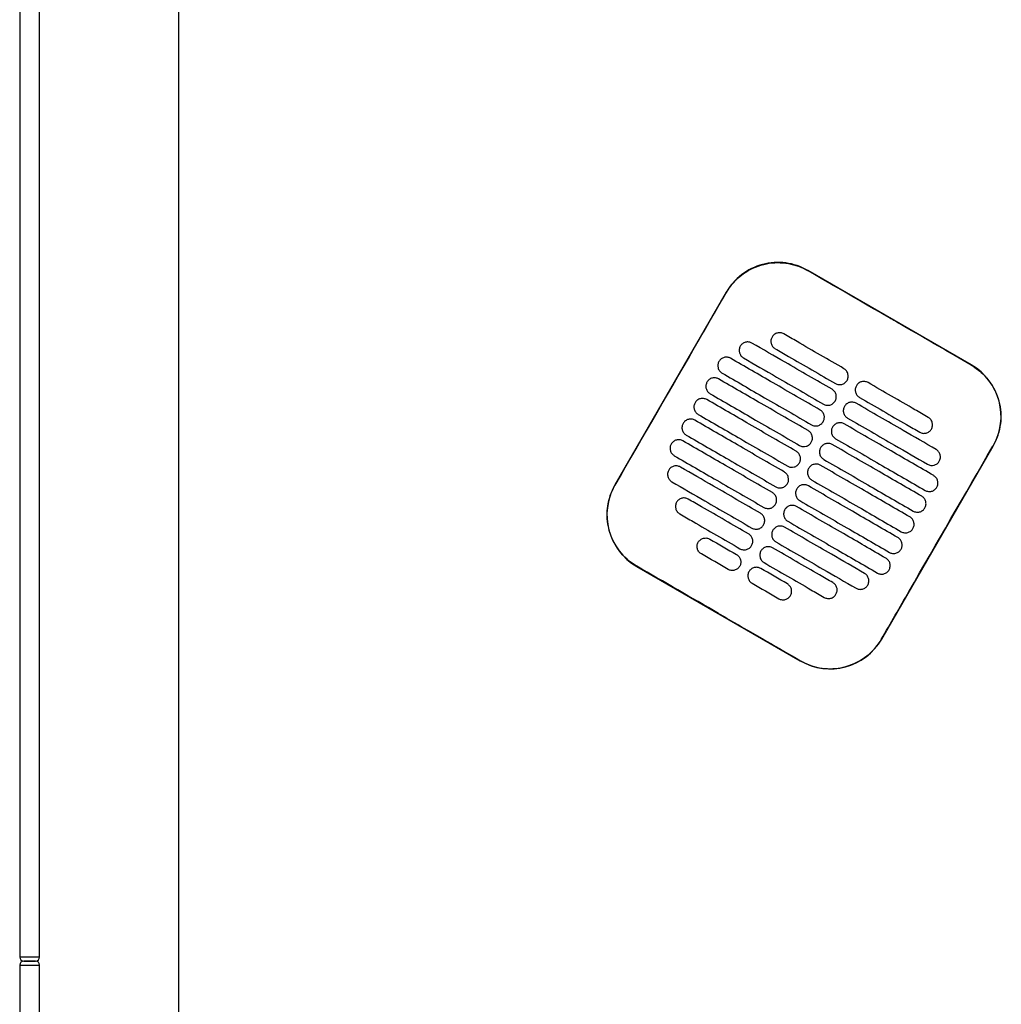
# Model space of a CAD drawing. Header units: metres. Extents: x 15.7 to 54.8, y -39.7 to 1.1.
# Tile 103 of 256: x 29.8 to 30.3, y -23.8 to -23.3. Entities that reach past the tile are written whole.
import ezdxf

# ---------------------------------------------------------------- set-up
doc = ezdxf.new("R2010")
doc.units = ezdxf.units.M
doc.header["$MEASUREMENT"] = 0
doc.layers.add('2D', color=252, linetype='Continuous')

# ---------------------------------------------------------------- blocks, each defined once
blk = doc.blocks.new('2D_QYOS_400')
for p, q in [((-0.00002, -0.08298), (-0.00002, -0.96698)), ((-0.00002, -0.08298), (-0.00002, -0.96698)), ((0.00998, -0.96698), (0.00998, -0.08298)), ((0.00998, -0.96698), (0.00998, -0.08298)), ((0.08, -1.85795), (0.08, -0.08)), ((0.47875, -0.66902), (0.39649, -0.6215)), ((0.35551, -0.63247), (0.29948, -0.72945)), ((0.4337, -0.80699), (0.48972, -0.71)), ((0.31045, -0.77044), (0.39271, -0.81796)), ((0.00198, -0.96698), (-0.00002, -0.96698)), ((0.00198, -0.96698), (-0.00002, -0.96698)), ((-0.00002, -0.97098), (0.00198, -0.97098)), ((-0.00002, -0.97098), (-0.00002, -1.85498)), ((-0.00002, -0.97098), (0.00198, -0.97098)), ((-0.00002, -0.97098), (-0.00002, -1.85498)), ((0.00798, -0.96698), (0.00198, -0.96698)), ((0.00798, -0.96698), (0.00198, -0.96698)), ((0.00798, -0.96898), (0.00198, -0.96898)), ((0.00798, -0.96898), (0.00198, -0.96898)), ((0.00198, -0.96898), (0.00798, -0.96898)), ((0.00198, -0.96898), (0.00798, -0.96898)), ((0.00198, -0.97098), (0.00798, -0.97098)), ((0.00198, -0.97098), (0.00798, -0.97098)), ((0.00998, -0.96698), (0.00798, -0.96698)), ((0.00998, -0.96698), (0.00798, -0.96698)), ((0.00798, -0.97098), (0.00998, -0.97098)), ((0.00798, -0.97098), (0.00998, -0.97098)), ((0.00998, -1.85498), (0.00998, -0.97098)), ((0.00998, -1.85498), (0.00998, -0.97098))]:
    blk.add_line(p, q)
for centre, radius, start, end in [((0.38148, -0.64748), 0.03, 59.9865, 149.9865), ((0.46374, -0.695), 0.03, 329.9865, 59.9865), ((0.32546, -0.74446), 0.03, 149.9865, 239.9865), ((0.40772, -0.79198), 0.03, 239.9865, 329.9865), ((0.00198, -0.96698), 0.002, 180, 270), ((0.00198, -0.96698), 0.002, 180, 270), ((0.00198, -0.97098), 0.002, 90, 180), ((0.00198, -0.97098), 0.002, 90, 180), ((0.00798, -0.96698), 0.002, 270, 0), ((0.00798, -0.96698), 0.002, 270, 0), ((0.00798, -0.97098), 0.002, 0, 90), ((0.00798, -0.97098), 0.002, 0, 90)]:
    blk.add_arc(centre, radius, start, end)
for points, knots in [([(0.3556, -0.63253), (0.3564, -0.63114), (0.35731, -0.62981), (0.36026, -0.62621), (0.36253, -0.62416), (0.36832, -0.62036), (0.37195, -0.61888), (0.37939, -0.61743), (0.38313, -0.6174), (0.39018, -0.61867), (0.39344, -0.61987), (0.39643, -0.6216)], [12.978915, 12.978915, 12.978915, 12.978915, 13.461173, 13.461173, 14.374287, 14.374287, 15.53872, 15.53872, 16.650066, 16.650066, 17.687358, 17.687358, 17.687358, 17.687358]), ([(0.29958, -0.72951), (0.31362, -0.70522), (0.32766, -0.68092), (0.34633, -0.64859), (0.35096, -0.64056), (0.3556, -0.63253)], [1.133412, 1.133412, 1.133412, 1.133412, 2.681586, 2.681586, 3.193366, 3.193366, 3.193366, 3.193366]), ([(0.47869, -0.66912), (0.4681, -0.663), (0.45707, -0.65664), (0.4416, -0.6477), (0.43956, -0.64652), (0.43756, -0.64537)], [-21.78268, -21.78268, -21.78268, -21.78268, -17.142885, -17.142885, -16.423665, -16.423665, -16.423665, -16.423665]), ([(0.38439, -0.65343), (0.38397, -0.65319), (0.38342, -0.65297), (0.38224, -0.65282), (0.38168, -0.65286), (0.38061, -0.65314), (0.38009, -0.65339), (0.37913, -0.65412), (0.37877, -0.65458), (0.37852, -0.65501)], [-0.5513873, -0.5513873, -0.5513873, -0.5513873, -0.4031046, -0.4031046, -0.2776919, -0.2776919, -0.1471638, -0.1471638, 0, 0, 0, 0]), ([(0.41471, -0.67094), (0.40684, -0.6664), (0.39897, -0.66185), (0.38887, -0.65602), (0.38663, -0.65472), (0.38439, -0.65343)], [0.699452, 0.699452, 0.699452, 0.699452, 3.425217, 3.425217, 4.200582, 4.200582, 4.200582, 4.200582]), ([(0.36843, -0.65807), (0.36801, -0.65783), (0.36746, -0.65761), (0.36628, -0.65746), (0.36572, -0.6575), (0.36465, -0.65778), (0.36413, -0.65803), (0.36317, -0.65876), (0.36281, -0.65922), (0.36256, -0.65965)], [-0.5514247, -0.5514247, -0.5514247, -0.5514247, -0.4031161, -0.4031161, -0.2776965, -0.2776965, -0.1471644, -0.1471644, 0, 0, 0, 0]), ([(0.4087, -0.68133), (0.40084, -0.67679), (0.39297, -0.67225), (0.37954, -0.66449), (0.37399, -0.66128), (0.36843, -0.65807)], [0.699452, 0.699452, 0.699452, 0.699452, 3.42526, 3.42526, 5.350619, 5.350619, 5.350619, 5.350619]), ([(0.37852, -0.65501), (0.37828, -0.65543), (0.37806, -0.65598), (0.37791, -0.65717), (0.37794, -0.65772), (0.37823, -0.6588), (0.37848, -0.65931), (0.37921, -0.66027), (0.37966, -0.66063), (0.38009, -0.66088)], [-0.5553355, -0.5553355, -0.5553355, -0.5553355, -0.4045594, -0.4045594, -0.278267, -0.278267, -0.1472206, -0.1472206, 0, 0, 0, 0]), ([(0.36256, -0.65965), (0.36232, -0.66007), (0.3621, -0.66062), (0.36195, -0.66181), (0.36198, -0.66236), (0.36226, -0.66343), (0.36252, -0.66395), (0.36325, -0.66491), (0.3637, -0.66527), (0.36413, -0.66552)], [-0.5553006, -0.5553006, -0.5553006, -0.5553006, -0.4045498, -0.4045498, -0.2782639, -0.2782639, -0.1472208, -0.1472208, 0, 0, 0, 0]), ([(0.38009, -0.66088), (0.38233, -0.66217), (0.38456, -0.66346), (0.39467, -0.6693), (0.40254, -0.67385), (0.4104, -0.67839)], [2.649916, 2.649916, 2.649916, 2.649916, 3.425249, 3.425249, 6.151046, 6.151046, 6.151046, 6.151046]), ([(0.35179, -0.66728), (0.35155, -0.66771), (0.35133, -0.66826), (0.35118, -0.66945), (0.35122, -0.67), (0.3515, -0.67107), (0.35175, -0.67159), (0.35248, -0.67255), (0.35294, -0.67291), (0.35336, -0.67316)], [-0.5552879, -0.5552879, -0.5552879, -0.5552879, -0.4045447, -0.4045447, -0.2782629, -0.2782629, -0.1472212, -0.1472212, 0, 0, 0, 0]), ([(0.35766, -0.66571), (0.35724, -0.66547), (0.35669, -0.66525), (0.35551, -0.6651), (0.35496, -0.66514), (0.35388, -0.66542), (0.35336, -0.66567), (0.35241, -0.6664), (0.35204, -0.66686), (0.35179, -0.66728)], [-0.5514376, -0.5514376, -0.5514376, -0.5514376, -0.4031217, -0.4031217, -0.2776979, -0.2776979, -0.1471642, -0.1471642, 0, 0, 0, 0]), ([(0.4027, -0.69173), (0.39483, -0.68718), (0.38697, -0.68264), (0.37195, -0.67396), (0.36481, -0.66984), (0.35766, -0.66571)], [0.699452, 0.699452, 0.699452, 0.699452, 3.425292, 3.425292, 5.900643, 5.900643, 5.900643, 5.900643]), ([(0.36413, -0.66552), (0.36968, -0.66873), (0.37524, -0.67194), (0.38867, -0.67969), (0.39653, -0.68424), (0.4044, -0.68878)], [1.499949, 1.499949, 1.499949, 1.499949, 3.425284, 3.425284, 6.151116, 6.151116, 6.151116, 6.151116]), ([(0.35336, -0.67316), (0.36051, -0.67728), (0.36765, -0.68141), (0.38266, -0.69008), (0.39053, -0.69463), (0.3984, -0.69917)], [0.949972, 0.949972, 0.949972, 0.949972, 3.425307, 3.425307, 6.151164, 6.151164, 6.151164, 6.151164]), ([(0.41627, -0.67682), (0.41652, -0.67639), (0.41674, -0.67584), (0.41689, -0.67465), (0.41685, -0.6741), (0.41657, -0.67303), (0.41632, -0.67251), (0.41559, -0.67155), (0.41513, -0.67119), (0.41471, -0.67094)], [-0.5553984, -0.5553984, -0.5553984, -0.5553984, -0.4045681, -0.4045681, -0.278271, -0.278271, -0.1472202, -0.1472202, 0, 0, 0, 0]), ([(0.47869, -0.66912), (0.47997, -0.66986), (0.4812, -0.67069), (0.48435, -0.6732), (0.48613, -0.67503), (0.48766, -0.67706), (0.48996, -0.68012), (0.49164, -0.6836), (0.49361, -0.69099), (0.49388, -0.69484), (0.49295, -0.70246), (0.49174, -0.70617), (0.48978, -0.70968), (0.4897, -0.70981), (0.48963, -0.70995)], [17.619777, 17.619777, 17.619777, 17.619777, 18.064718, 18.064718, 18.827754, 18.827754, 18.827754, 19.97637, 19.97637, 21.122539, 21.122539, 22.281306, 22.281306, 22.328075, 22.328075, 22.328075, 22.328075]), ([(0.34579, -0.67768), (0.34555, -0.6781), (0.34533, -0.67865), (0.34518, -0.67984), (0.34522, -0.68039), (0.3455, -0.68147), (0.34575, -0.68198), (0.34648, -0.68294), (0.34694, -0.6833), (0.34736, -0.68355)], [-0.5552955, -0.5552955, -0.5552955, -0.5552955, -0.4045438, -0.4045438, -0.2782634, -0.2782634, -0.1472215, -0.1472215, 0, 0, 0, 0]), ([(0.35166, -0.6761), (0.35124, -0.67586), (0.35069, -0.67564), (0.34951, -0.67549), (0.34896, -0.67553), (0.34788, -0.67581), (0.34736, -0.67606), (0.3464, -0.67679), (0.34604, -0.67725), (0.34579, -0.67768)], [-0.5514273, -0.5514273, -0.5514273, -0.5514273, -0.4031209, -0.4031209, -0.2776962, -0.2776962, -0.1471634, -0.1471634, 0, 0, 0, 0]), ([(0.3967, -0.70212), (0.38883, -0.69757), (0.38096, -0.69303), (0.36595, -0.68435), (0.35881, -0.68023), (0.35166, -0.6761)], [0.699452, 0.699452, 0.699452, 0.699452, 3.425313, 3.425313, 5.900643, 5.900643, 5.900643, 5.900643]), ([(0.4104, -0.67839), (0.41083, -0.67864), (0.41138, -0.67885), (0.41256, -0.679), (0.41311, -0.67896), (0.41419, -0.67868), (0.4147, -0.67843), (0.41566, -0.6777), (0.41603, -0.67724), (0.41627, -0.67682)], [-0.551307, -0.551307, -0.551307, -0.551307, -0.4030846, -0.4030846, -0.2776802, -0.2776802, -0.1471604, -0.1471604, 0, 0, 0, 0]), ([(0.42682, -0.67794), (0.4264, -0.6777), (0.42585, -0.67748), (0.42467, -0.67733), (0.42411, -0.67737), (0.42304, -0.67765), (0.42252, -0.6779), (0.42156, -0.67863), (0.42119, -0.67909), (0.42095, -0.67952)], [-0.5512944, -0.5512944, -0.5512944, -0.5512944, -0.4030833, -0.4030833, -0.2776787, -0.2776787, -0.1471599, -0.1471599, 0, 0, 0, 0]), ([(0.45714, -0.69545), (0.4549, -0.69416), (0.45266, -0.69287), (0.44255, -0.68703), (0.43469, -0.68249), (0.42682, -0.67794)], [2.649852, 2.649852, 2.649852, 2.649852, 3.425217, 3.425217, 6.150982, 6.150982, 6.150982, 6.150982]), ([(0.34736, -0.68355), (0.3545, -0.68767), (0.36165, -0.6918), (0.37666, -0.70047), (0.38453, -0.70502), (0.3924, -0.70956)], [0.949998, 0.949998, 0.949998, 0.949998, 3.42532, 3.42532, 6.151189, 6.151189, 6.151189, 6.151189]), ([(0.41027, -0.68721), (0.41052, -0.68678), (0.41073, -0.68623), (0.41088, -0.68504), (0.41085, -0.68449), (0.41057, -0.68342), (0.41031, -0.6829), (0.40959, -0.68194), (0.40913, -0.68158), (0.4087, -0.68133)], [-0.5553839, -0.5553839, -0.5553839, -0.5553839, -0.4045626, -0.4045626, -0.2782686, -0.2782686, -0.1472195, -0.1472195, 0, 0, 0, 0]), ([(0.42095, -0.67952), (0.42071, -0.67994), (0.42049, -0.68049), (0.42034, -0.68168), (0.42037, -0.68223), (0.42065, -0.68331), (0.42091, -0.68382), (0.42163, -0.68478), (0.42209, -0.68514), (0.42252, -0.68539)], [-0.555416, -0.555416, -0.555416, -0.555416, -0.4045716, -0.4045716, -0.2782736, -0.2782736, -0.1472211, -0.1472211, 0, 0, 0, 0]), ([(0.33979, -0.68807), (0.33955, -0.68849), (0.33933, -0.68904), (0.33918, -0.69023), (0.33921, -0.69078), (0.3395, -0.69186), (0.33975, -0.69237), (0.34048, -0.69333), (0.34093, -0.69369), (0.34136, -0.69394)], [-0.5553078, -0.5553078, -0.5553078, -0.5553078, -0.4045446, -0.4045446, -0.2782647, -0.2782647, -0.147222, -0.147222, 0, 0, 0, 0]), ([(0.34566, -0.68649), (0.34524, -0.68625), (0.34469, -0.68603), (0.34351, -0.68588), (0.34295, -0.68592), (0.34188, -0.6862), (0.34136, -0.68645), (0.3404, -0.68718), (0.34004, -0.68764), (0.33979, -0.68807)], [-0.5514137, -0.5514137, -0.5514137, -0.5514137, -0.4031194, -0.4031194, -0.2776944, -0.2776944, -0.1471627, -0.1471627, 0, 0, 0, 0]), ([(0.3907, -0.71251), (0.38283, -0.70796), (0.37496, -0.70342), (0.35995, -0.69475), (0.3528, -0.69062), (0.34566, -0.68649)], [0.699452, 0.699452, 0.699452, 0.699452, 3.425322, 3.425322, 5.900643, 5.900643, 5.900643, 5.900643]), ([(0.4044, -0.68878), (0.40482, -0.68903), (0.40537, -0.68924), (0.40655, -0.68939), (0.40711, -0.68936), (0.40818, -0.68907), (0.4087, -0.68882), (0.40966, -0.68809), (0.41003, -0.68763), (0.41027, -0.68721)], [-0.551317, -0.551317, -0.551317, -0.551317, -0.4030867, -0.4030867, -0.2776803, -0.2776803, -0.1471597, -0.1471597, 0, 0, 0, 0]), ([(0.42082, -0.68833), (0.42039, -0.68809), (0.41985, -0.68787), (0.41866, -0.68772), (0.41811, -0.68776), (0.41704, -0.68804), (0.41652, -0.68829), (0.41556, -0.68902), (0.41519, -0.68948), (0.41495, -0.68991)], [-0.5513075, -0.5513075, -0.5513075, -0.5513075, -0.4030857, -0.4030857, -0.2776792, -0.2776792, -0.1471593, -0.1471593, 0, 0, 0, 0]), ([(0.46109, -0.7116), (0.45553, -0.70839), (0.44998, -0.70518), (0.43655, -0.69742), (0.42868, -0.69288), (0.42082, -0.68833)], [1.499901, 1.499901, 1.499901, 1.499901, 3.42526, 3.42526, 6.151068, 6.151068, 6.151068, 6.151068]), ([(0.42252, -0.68539), (0.43038, -0.68993), (0.43825, -0.69448), (0.44836, -0.70032), (0.4506, -0.70161), (0.45283, -0.7029)], [0.699452, 0.699452, 0.699452, 0.699452, 3.425249, 3.425249, 4.200582, 4.200582, 4.200582, 4.200582]), ([(0.40427, -0.6976), (0.40451, -0.69717), (0.40473, -0.69662), (0.40488, -0.69543), (0.40484, -0.69488), (0.40456, -0.69381), (0.40431, -0.69329), (0.40358, -0.69234), (0.40313, -0.69197), (0.4027, -0.69173)], [-0.5553742, -0.5553742, -0.5553742, -0.5553742, -0.4045587, -0.4045587, -0.278267, -0.278267, -0.1472191, -0.1472191, 0, 0, 0, 0]), ([(0.41495, -0.68991), (0.4147, -0.69033), (0.41448, -0.69088), (0.41433, -0.69207), (0.41437, -0.69262), (0.41465, -0.6937), (0.4149, -0.69421), (0.41563, -0.69517), (0.41609, -0.69553), (0.41651, -0.69578)], [-0.5553971, -0.5553971, -0.5553971, -0.5553971, -0.4045652, -0.4045652, -0.2782705, -0.2782705, -0.1472202, -0.1472202, 0, 0, 0, 0]), ([(0.33379, -0.69846), (0.33354, -0.69888), (0.33332, -0.69943), (0.33317, -0.70062), (0.33321, -0.70117), (0.33349, -0.70225), (0.33374, -0.70276), (0.33447, -0.70372), (0.33493, -0.70408), (0.33536, -0.70433)], [-0.5553248, -0.5553248, -0.5553248, -0.5553248, -0.4045472, -0.4045472, -0.2782668, -0.2782668, -0.1472227, -0.1472227, 0, 0, 0, 0]), ([(0.33966, -0.69688), (0.33923, -0.69664), (0.33869, -0.69642), (0.3375, -0.69627), (0.33695, -0.69631), (0.33588, -0.69659), (0.33536, -0.69684), (0.3344, -0.69757), (0.33403, -0.69803), (0.33379, -0.69846)], [-0.5513969, -0.5513969, -0.5513969, -0.5513969, -0.4031172, -0.4031172, -0.2776925, -0.2776925, -0.1471621, -0.1471621, 0, 0, 0, 0]), ([(0.38469, -0.7229), (0.37683, -0.71835), (0.36896, -0.71381), (0.35395, -0.70514), (0.3468, -0.70101), (0.33966, -0.69688)], [0.699452, 0.699452, 0.699452, 0.699452, 3.425321, 3.425321, 5.900643, 5.900643, 5.900643, 5.900643]), ([(0.34136, -0.69394), (0.3485, -0.69807), (0.35565, -0.70219), (0.37066, -0.71086), (0.37853, -0.71541), (0.38639, -0.71995)], [0.950001, 0.950001, 0.950001, 0.950001, 3.425322, 3.425322, 6.151192, 6.151192, 6.151192, 6.151192]), ([(0.3984, -0.69917), (0.39882, -0.69942), (0.39937, -0.69963), (0.40055, -0.69978), (0.4011, -0.69975), (0.40218, -0.69947), (0.4027, -0.69921), (0.40366, -0.69848), (0.40402, -0.69802), (0.40427, -0.6976)], [-0.5513236, -0.5513236, -0.5513236, -0.5513236, -0.4030881, -0.4030881, -0.2776804, -0.2776804, -0.1471592, -0.1471592, 0, 0, 0, 0]), ([(0.41481, -0.69872), (0.41439, -0.69848), (0.41384, -0.69826), (0.41266, -0.69811), (0.41211, -0.69815), (0.41103, -0.69843), (0.41051, -0.69868), (0.40956, -0.69941), (0.40919, -0.69987), (0.40894, -0.7003)], [-0.5513173, -0.5513173, -0.5513173, -0.5513173, -0.4030875, -0.4030875, -0.2776797, -0.2776797, -0.147159, -0.147159, 0, 0, 0, 0]), ([(0.41651, -0.69578), (0.42438, -0.70032), (0.43225, -0.70487), (0.44568, -0.71262), (0.45123, -0.71583), (0.45679, -0.71904)], [0.699452, 0.699452, 0.699452, 0.699452, 3.425284, 3.425284, 5.350619, 5.350619, 5.350619, 5.350619]), ([(0.4587, -0.70133), (0.45895, -0.7009), (0.45917, -0.70035), (0.45932, -0.69916), (0.45928, -0.69861), (0.459, -0.69754), (0.45875, -0.69702), (0.45802, -0.69606), (0.45756, -0.6957), (0.45714, -0.69545)], [-0.5554179, -0.5554179, -0.5554179, -0.5554179, -0.4045683, -0.4045683, -0.2782761, -0.2782761, -0.1472238, -0.1472238, 0, 0, 0, 0]), ([(0.39827, -0.70799), (0.39851, -0.70757), (0.39873, -0.70701), (0.39888, -0.70583), (0.39884, -0.70527), (0.39856, -0.7042), (0.39831, -0.70368), (0.39758, -0.70273), (0.39712, -0.70236), (0.3967, -0.70212)], [-0.5553693, -0.5553693, -0.5553693, -0.5553693, -0.4045566, -0.4045566, -0.2782661, -0.2782661, -0.1472189, -0.1472189, 0, 0, 0, 0]), ([(0.40894, -0.7003), (0.4087, -0.70072), (0.40848, -0.70127), (0.40833, -0.70246), (0.40837, -0.70301), (0.40865, -0.70409), (0.4089, -0.7046), (0.40963, -0.70556), (0.41009, -0.70592), (0.41051, -0.70617)], [-0.555383, -0.555383, -0.555383, -0.555383, -0.4045605, -0.4045605, -0.2782682, -0.2782682, -0.1472195, -0.1472195, 0, 0, 0, 0]), ([(0.45985, -0.72474), (0.45271, -0.72061), (0.44556, -0.71648), (0.43055, -0.70781), (0.42268, -0.70327), (0.41481, -0.69872)], [0.949941, 0.949941, 0.949941, 0.949941, 3.425291, 3.425291, 6.151132, 6.151132, 6.151132, 6.151132]), ([(0.45283, -0.7029), (0.45326, -0.70315), (0.4538, -0.70336), (0.45499, -0.70351), (0.45554, -0.70347), (0.45661, -0.70319), (0.45713, -0.70294), (0.45809, -0.70221), (0.45846, -0.70175), (0.4587, -0.70133)], [-0.5513007, -0.5513007, -0.5513007, -0.5513007, -0.4030941, -0.4030941, -0.2776814, -0.2776814, -0.1471603, -0.1471603, 0, 0, 0, 0]), ([(0.33365, -0.70727), (0.33323, -0.70703), (0.33268, -0.70681), (0.3315, -0.70666), (0.33095, -0.7067), (0.32987, -0.70698), (0.32935, -0.70723), (0.3284, -0.70796), (0.32803, -0.70842), (0.32778, -0.70885)], [-0.5513769, -0.5513769, -0.5513769, -0.5513769, -0.4031143, -0.4031143, -0.2776905, -0.2776905, -0.1471617, -0.1471617, 0, 0, 0, 0]), ([(0.37869, -0.73329), (0.37082, -0.72874), (0.36296, -0.7242), (0.34794, -0.71553), (0.3408, -0.7114), (0.33365, -0.70727)], [0.699452, 0.699452, 0.699452, 0.699452, 3.425308, 3.425308, 5.900643, 5.900643, 5.900643, 5.900643]), ([(0.33536, -0.70433), (0.3425, -0.70846), (0.34964, -0.71258), (0.36466, -0.72126), (0.37252, -0.7258), (0.38039, -0.73035)], [0.949982, 0.949982, 0.949982, 0.949982, 3.425312, 3.425312, 6.151173, 6.151173, 6.151173, 6.151173]), ([(0.3924, -0.70956), (0.39282, -0.70981), (0.39337, -0.71003), (0.39455, -0.71017), (0.3951, -0.71014), (0.39618, -0.70986), (0.3967, -0.7096), (0.39766, -0.70887), (0.39802, -0.70841), (0.39827, -0.70799)], [-0.5513269, -0.5513269, -0.5513269, -0.5513269, -0.403089, -0.403089, -0.2776804, -0.2776804, -0.1471589, -0.1471589, 0, 0, 0, 0]), ([(0.41051, -0.70617), (0.41838, -0.71071), (0.42625, -0.71526), (0.44126, -0.72393), (0.4484, -0.72806), (0.45555, -0.73219)], [0.699452, 0.699452, 0.699452, 0.699452, 3.425308, 3.425308, 5.900643, 5.900643, 5.900643, 5.900643]), ([(0.32778, -0.70885), (0.32754, -0.70927), (0.32732, -0.70982), (0.32717, -0.71101), (0.32721, -0.71156), (0.32749, -0.71264), (0.32774, -0.71316), (0.32847, -0.71411), (0.32893, -0.71447), (0.32935, -0.71472)], [-0.5553464, -0.5553464, -0.5553464, -0.5553464, -0.4045515, -0.4045515, -0.2782697, -0.2782697, -0.1472236, -0.1472236, 0, 0, 0, 0]), ([(0.39226, -0.71838), (0.39251, -0.71796), (0.39273, -0.71741), (0.39288, -0.71622), (0.39284, -0.71566), (0.39256, -0.71459), (0.39231, -0.71407), (0.39158, -0.71312), (0.39112, -0.71275), (0.3907, -0.71251)], [-0.5553691, -0.5553691, -0.5553691, -0.5553691, -0.4045561, -0.4045561, -0.278266, -0.278266, -0.1472189, -0.1472189, 0, 0, 0, 0]), ([(0.40294, -0.71069), (0.4027, -0.71111), (0.40248, -0.71166), (0.40233, -0.71285), (0.40237, -0.7134), (0.40265, -0.71448), (0.4029, -0.715), (0.40363, -0.71595), (0.40409, -0.71632), (0.40451, -0.71656)], [-0.5553737, -0.5553737, -0.5553737, -0.5553737, -0.4045574, -0.4045574, -0.2782667, -0.2782667, -0.1472191, -0.1472191, 0, 0, 0, 0]), ([(0.40881, -0.70911), (0.40839, -0.70887), (0.40784, -0.70865), (0.40666, -0.7085), (0.40611, -0.70854), (0.40503, -0.70882), (0.40451, -0.70907), (0.40355, -0.7098), (0.40319, -0.71026), (0.40294, -0.71069)], [-0.5513238, -0.5513238, -0.5513238, -0.5513238, -0.4030887, -0.4030887, -0.27768, -0.27768, -0.1471588, -0.1471588, 0, 0, 0, 0]), ([(0.45385, -0.73513), (0.4467, -0.731), (0.43956, -0.72688), (0.42455, -0.7182), (0.41668, -0.71366), (0.40881, -0.70911)], [0.949982, 0.949982, 0.949982, 0.949982, 3.425312, 3.425312, 6.151173, 6.151173, 6.151173, 6.151173]), ([(0.4336, -0.80693), (0.43816, -0.79904), (0.44289, -0.79084), (0.46154, -0.75853), (0.47558, -0.73424), (0.48963, -0.70995)], [-3.18138, -3.18138, -3.18138, -3.18138, -2.673929, -2.673929, -1.133377, -1.133377, -1.133377, -1.133377]), ([(0.46266, -0.71747), (0.4629, -0.71705), (0.46312, -0.71649), (0.46327, -0.71531), (0.46323, -0.71475), (0.46295, -0.71368), (0.4627, -0.71316), (0.46197, -0.71221), (0.46152, -0.71184), (0.46109, -0.7116)], [-0.5553798, -0.5553798, -0.5553798, -0.5553798, -0.4045588, -0.4045588, -0.278273, -0.278273, -0.147224, -0.147224, 0, 0, 0, 0]), ([(0.32935, -0.71472), (0.3365, -0.71885), (0.34364, -0.72297), (0.35865, -0.73165), (0.36652, -0.73619), (0.37439, -0.74074)], [0.949941, 0.949941, 0.949941, 0.949941, 3.425292, 3.425292, 6.151132, 6.151132, 6.151132, 6.151132]), ([(0.40451, -0.71656), (0.41238, -0.72111), (0.42025, -0.72565), (0.43526, -0.73432), (0.4424, -0.73845), (0.44955, -0.74258)], [0.699452, 0.699452, 0.699452, 0.699452, 3.425321, 3.425321, 5.900643, 5.900643, 5.900643, 5.900643]), ([(0.45679, -0.71904), (0.45721, -0.71929), (0.45776, -0.71951), (0.45894, -0.71965), (0.45949, -0.71962), (0.46057, -0.71934), (0.46109, -0.71908), (0.46205, -0.71835), (0.46241, -0.71789), (0.46266, -0.71747)], [-0.5513421, -0.5513421, -0.5513421, -0.5513421, -0.4031061, -0.4031061, -0.2776864, -0.2776864, -0.147161, -0.147161, 0, 0, 0, 0]), ([(0.32654, -0.72199), (0.3263, -0.72241), (0.32608, -0.72296), (0.32593, -0.72415), (0.32597, -0.72471), (0.32625, -0.72578), (0.3265, -0.7263), (0.32723, -0.72725), (0.32769, -0.72762), (0.32811, -0.72786)], [-0.55538, -0.55538, -0.55538, -0.55538, -0.4045589, -0.4045589, -0.278273, -0.278273, -0.147224, -0.147224, 0, 0, 0, 0]), ([(0.33241, -0.72042), (0.33199, -0.72017), (0.33144, -0.71995), (0.33026, -0.7198), (0.32971, -0.71984), (0.32863, -0.72012), (0.32811, -0.72038), (0.32716, -0.72111), (0.32679, -0.72157), (0.32654, -0.72199)], [-0.551342, -0.551342, -0.551342, -0.551342, -0.4031061, -0.4031061, -0.2776864, -0.2776864, -0.147161, -0.147161, 0, 0, 0, 0]), ([(0.37269, -0.74368), (0.36482, -0.73914), (0.35695, -0.73459), (0.34353, -0.72684), (0.33797, -0.72363), (0.33241, -0.72042)], [0.699452, 0.699452, 0.699452, 0.699452, 3.425284, 3.425284, 5.350619, 5.350619, 5.350619, 5.350619]), ([(0.38626, -0.72877), (0.38651, -0.72835), (0.38673, -0.7278), (0.38687, -0.72661), (0.38684, -0.72605), (0.38656, -0.72498), (0.3863, -0.72446), (0.38558, -0.72351), (0.38512, -0.72314), (0.38469, -0.7229)], [-0.5553737, -0.5553737, -0.5553737, -0.5553737, -0.4045574, -0.4045574, -0.2782667, -0.2782667, -0.1472191, -0.1472191, 0, 0, 0, 0]), ([(0.38639, -0.71995), (0.38682, -0.7202), (0.38737, -0.72042), (0.38855, -0.72056), (0.3891, -0.72053), (0.39018, -0.72025), (0.39069, -0.71999), (0.39165, -0.71926), (0.39202, -0.7188), (0.39226, -0.71838)], [-0.551327, -0.551327, -0.551327, -0.551327, -0.4030892, -0.4030892, -0.2776802, -0.2776802, -0.1471588, -0.1471588, 0, 0, 0, 0]), ([(0.39694, -0.72108), (0.3967, -0.7215), (0.39648, -0.72205), (0.39633, -0.72324), (0.39636, -0.7238), (0.39665, -0.72487), (0.3969, -0.72539), (0.39763, -0.72634), (0.39808, -0.72671), (0.39851, -0.72695)], [-0.5553691, -0.5553691, -0.5553691, -0.5553691, -0.4045561, -0.4045561, -0.278266, -0.278266, -0.1472189, -0.1472189, 0, 0, 0, 0]), ([(0.40281, -0.7195), (0.40239, -0.71926), (0.40184, -0.71904), (0.40066, -0.71889), (0.4001, -0.71893), (0.39903, -0.71921), (0.39851, -0.71946), (0.39755, -0.7202), (0.39719, -0.72066), (0.39694, -0.72108)], [-0.551327, -0.551327, -0.551327, -0.551327, -0.4030892, -0.4030892, -0.2776802, -0.2776802, -0.1471588, -0.1471588, 0, 0, 0, 0]), ([(0.44785, -0.74552), (0.4407, -0.74139), (0.43356, -0.73727), (0.41854, -0.72859), (0.41068, -0.72405), (0.40281, -0.7195)], [0.950001, 0.950001, 0.950001, 0.950001, 3.425322, 3.425322, 6.151192, 6.151192, 6.151192, 6.151192]), ([(0.32811, -0.72786), (0.33367, -0.73107), (0.33923, -0.73428), (0.35265, -0.74204), (0.36052, -0.74658), (0.36839, -0.75113)], [1.499901, 1.499901, 1.499901, 1.499901, 3.42526, 3.42526, 6.151068, 6.151068, 6.151068, 6.151068]), ([(0.39851, -0.72695), (0.40638, -0.7315), (0.41424, -0.73604), (0.42926, -0.74471), (0.4364, -0.74884), (0.44354, -0.75297)], [0.699452, 0.699452, 0.699452, 0.699452, 3.425322, 3.425322, 5.900643, 5.900643, 5.900643, 5.900643]), ([(0.46142, -0.73061), (0.46166, -0.73019), (0.46188, -0.72964), (0.46203, -0.72845), (0.46199, -0.7279), (0.46171, -0.72682), (0.46146, -0.7263), (0.46073, -0.72535), (0.46028, -0.72498), (0.45985, -0.72474)], [-0.5553462, -0.5553462, -0.5553462, -0.5553462, -0.4045514, -0.4045514, -0.2782696, -0.2782696, -0.1472236, -0.1472236, 0, 0, 0, 0]), ([(0.31051, -0.77034), (0.31045, -0.77031), (0.31039, -0.77027), (0.30692, -0.76824), (0.30394, -0.76558), (0.29919, -0.75926), (0.29746, -0.75566), (0.2956, -0.74836), (0.29535, -0.74474), (0.29607, -0.73823), (0.29684, -0.73535), (0.29847, -0.73156), (0.299, -0.73052), (0.29958, -0.72951)], [8.273299, 8.273299, 8.273299, 8.273299, 8.293543, 8.293543, 9.48086, 9.48086, 10.665623, 10.665623, 11.74288, 11.74288, 12.632334, 12.632334, 12.981673, 12.981673, 12.981673, 12.981673]), ([(0.38039, -0.73035), (0.38081, -0.73059), (0.38136, -0.73081), (0.38254, -0.73096), (0.3831, -0.73092), (0.38417, -0.73064), (0.38469, -0.73039), (0.38565, -0.72965), (0.38602, -0.72919), (0.38626, -0.72877)], [-0.5513238, -0.5513238, -0.5513238, -0.5513238, -0.4030887, -0.4030887, -0.27768, -0.27768, -0.1471588, -0.1471588, 0, 0, 0, 0]), ([(0.39094, -0.73147), (0.39069, -0.73189), (0.39047, -0.73244), (0.39032, -0.73363), (0.39036, -0.73419), (0.39064, -0.73526), (0.39089, -0.73578), (0.39162, -0.73673), (0.39208, -0.7371), (0.39251, -0.73734)], [-0.5553693, -0.5553693, -0.5553693, -0.5553693, -0.4045566, -0.4045566, -0.2782661, -0.2782661, -0.1472189, -0.1472189, 0, 0, 0, 0]), ([(0.39681, -0.7299), (0.39638, -0.72965), (0.39584, -0.72943), (0.39465, -0.72929), (0.3941, -0.72932), (0.39303, -0.7296), (0.39251, -0.72986), (0.39155, -0.73059), (0.39118, -0.73105), (0.39094, -0.73147)], [-0.551327, -0.551327, -0.551327, -0.551327, -0.403089, -0.403089, -0.2776804, -0.2776804, -0.1471589, -0.1471589, 0, 0, 0, 0]), ([(0.44184, -0.75591), (0.4347, -0.75178), (0.42755, -0.74766), (0.41254, -0.73899), (0.40467, -0.73444), (0.39681, -0.7299)], [0.949998, 0.949998, 0.949998, 0.949998, 3.42532, 3.42532, 6.151189, 6.151189, 6.151189, 6.151189]), ([(0.45555, -0.73219), (0.45597, -0.73243), (0.45652, -0.73265), (0.4577, -0.7328), (0.45825, -0.73276), (0.45933, -0.73248), (0.45985, -0.73223), (0.46081, -0.7315), (0.46117, -0.73104), (0.46142, -0.73061)], [-0.551377, -0.551377, -0.551377, -0.551377, -0.4031143, -0.4031143, -0.2776905, -0.2776905, -0.1471617, -0.1471617, 0, 0, 0, 0]), ([(0.3305, -0.73813), (0.33026, -0.73856), (0.33004, -0.73911), (0.32989, -0.7403), (0.32992, -0.74085), (0.33021, -0.74192), (0.33046, -0.74244), (0.33119, -0.7434), (0.33164, -0.74376), (0.33207, -0.74401)], [-0.555418, -0.555418, -0.555418, -0.555418, -0.4045683, -0.4045683, -0.2782762, -0.2782762, -0.1472238, -0.1472238, 0, 0, 0, 0]), ([(0.33637, -0.73656), (0.33595, -0.73631), (0.3354, -0.7361), (0.33422, -0.73595), (0.33366, -0.73598), (0.33259, -0.73627), (0.33207, -0.73652), (0.33111, -0.73725), (0.33075, -0.73771), (0.3305, -0.73813)], [-0.5513007, -0.5513007, -0.5513007, -0.5513007, -0.4030941, -0.4030941, -0.2776814, -0.2776814, -0.1471603, -0.1471603, 0, 0, 0, 0]), ([(0.36669, -0.75407), (0.35882, -0.74953), (0.35095, -0.74498), (0.34085, -0.73914), (0.33861, -0.73785), (0.33637, -0.73656)], [0.699452, 0.699452, 0.699452, 0.699452, 3.425249, 3.425249, 4.200582, 4.200582, 4.200582, 4.200582]), ([(0.38026, -0.73916), (0.3805, -0.73874), (0.38072, -0.73819), (0.38087, -0.737), (0.38083, -0.73645), (0.38055, -0.73537), (0.3803, -0.73485), (0.37957, -0.7339), (0.37912, -0.73353), (0.37869, -0.73329)], [-0.555383, -0.555383, -0.555383, -0.555383, -0.4045604, -0.4045604, -0.2782682, -0.2782682, -0.1472195, -0.1472195, 0, 0, 0, 0]), ([(0.39251, -0.73734), (0.40037, -0.74189), (0.40824, -0.74643), (0.42325, -0.7551), (0.4304, -0.75923), (0.43754, -0.76336)], [0.699452, 0.699452, 0.699452, 0.699452, 3.425313, 3.425313, 5.900643, 5.900643, 5.900643, 5.900643]), ([(0.45542, -0.741), (0.45566, -0.74058), (0.45588, -0.74003), (0.45603, -0.73884), (0.45599, -0.73829), (0.45571, -0.73721), (0.45546, -0.7367), (0.45473, -0.73574), (0.45427, -0.73538), (0.45385, -0.73513)], [-0.5553245, -0.5553245, -0.5553245, -0.5553245, -0.4045471, -0.4045471, -0.2782667, -0.2782667, -0.1472226, -0.1472226, 0, 0, 0, 0]), ([(0.37439, -0.74074), (0.37481, -0.74098), (0.37536, -0.7412), (0.37654, -0.74135), (0.37709, -0.74131), (0.37817, -0.74103), (0.37869, -0.74078), (0.37965, -0.74005), (0.38001, -0.73959), (0.38026, -0.73916)], [-0.5513173, -0.5513173, -0.5513173, -0.5513173, -0.4030875, -0.4030875, -0.2776797, -0.2776797, -0.147159, -0.147159, 0, 0, 0, 0]), ([(0.38493, -0.74186), (0.38469, -0.74228), (0.38447, -0.74284), (0.38432, -0.74402), (0.38436, -0.74458), (0.38464, -0.74565), (0.38489, -0.74617), (0.38562, -0.74712), (0.38608, -0.74749), (0.3865, -0.74773)], [-0.5553742, -0.5553742, -0.5553742, -0.5553742, -0.4045587, -0.4045587, -0.278267, -0.278267, -0.1472191, -0.1472191, 0, 0, 0, 0]), ([(0.3908, -0.74029), (0.39038, -0.74004), (0.38983, -0.73983), (0.38865, -0.73968), (0.3881, -0.73971), (0.38702, -0.73999), (0.3865, -0.74025), (0.38555, -0.74098), (0.38518, -0.74144), (0.38493, -0.74186)], [-0.5513237, -0.5513237, -0.5513237, -0.5513237, -0.4030882, -0.4030882, -0.2776804, -0.2776804, -0.1471592, -0.1471592, 0, 0, 0, 0]), ([(0.43584, -0.7663), (0.4287, -0.76218), (0.42155, -0.75805), (0.40654, -0.74938), (0.39867, -0.74483), (0.3908, -0.74029)], [0.949973, 0.949973, 0.949973, 0.949973, 3.425307, 3.425307, 6.151164, 6.151164, 6.151164, 6.151164]), ([(0.44955, -0.74258), (0.44997, -0.74282), (0.45052, -0.74304), (0.4517, -0.74319), (0.45225, -0.74315), (0.45333, -0.74287), (0.45385, -0.74262), (0.45481, -0.74189), (0.45517, -0.74143), (0.45542, -0.741)], [-0.551397, -0.551397, -0.551397, -0.551397, -0.4031173, -0.4031173, -0.2776925, -0.2776925, -0.1471621, -0.1471621, 0, 0, 0, 0]), ([(0.33207, -0.74401), (0.33431, -0.7453), (0.33654, -0.74659), (0.34665, -0.75243), (0.35452, -0.75697), (0.36238, -0.76152)], [2.649852, 2.649852, 2.649852, 2.649852, 3.425217, 3.425217, 6.150983, 6.150983, 6.150983, 6.150983]), ([(0.37426, -0.74955), (0.3745, -0.74913), (0.37472, -0.74858), (0.37487, -0.74739), (0.37483, -0.74684), (0.37455, -0.74576), (0.3743, -0.74525), (0.37357, -0.74429), (0.37311, -0.74393), (0.37269, -0.74368)], [-0.555397, -0.555397, -0.555397, -0.555397, -0.4045652, -0.4045652, -0.2782705, -0.2782705, -0.1472202, -0.1472202, 0, 0, 0, 0]), ([(0.3865, -0.74773), (0.39437, -0.75228), (0.40224, -0.75682), (0.41725, -0.7655), (0.42439, -0.76962), (0.43154, -0.77375)], [0.699452, 0.699452, 0.699452, 0.699452, 3.425292, 3.425292, 5.900643, 5.900643, 5.900643, 5.900643]), ([(0.44941, -0.75139), (0.44966, -0.75097), (0.44988, -0.75042), (0.45003, -0.74923), (0.44999, -0.74868), (0.44971, -0.7476), (0.44946, -0.74709), (0.44873, -0.74613), (0.44827, -0.74577), (0.44785, -0.74552)], [-0.5553076, -0.5553076, -0.5553076, -0.5553076, -0.4045445, -0.4045445, -0.2782646, -0.2782646, -0.1472219, -0.1472219, 0, 0, 0, 0]), ([(0.36839, -0.75113), (0.36881, -0.75137), (0.36936, -0.75159), (0.37054, -0.75174), (0.37109, -0.7517), (0.37217, -0.75142), (0.37269, -0.75117), (0.37365, -0.75044), (0.37401, -0.74998), (0.37426, -0.74955)], [-0.5513075, -0.5513075, -0.5513075, -0.5513075, -0.4030857, -0.4030857, -0.2776792, -0.2776792, -0.1471593, -0.1471593, 0, 0, 0, 0]), ([(0.37893, -0.75225), (0.37869, -0.75268), (0.37847, -0.75323), (0.37832, -0.75442), (0.37836, -0.75497), (0.37864, -0.75604), (0.37889, -0.75656), (0.37962, -0.75751), (0.38008, -0.75788), (0.3805, -0.75812)], [-0.5553838, -0.5553838, -0.5553838, -0.5553838, -0.4045626, -0.4045626, -0.2782686, -0.2782686, -0.1472195, -0.1472195, 0, 0, 0, 0]), ([(0.3848, -0.75068), (0.38438, -0.75043), (0.38383, -0.75022), (0.38265, -0.75007), (0.3821, -0.7501), (0.38102, -0.75038), (0.3805, -0.75064), (0.37954, -0.75137), (0.37918, -0.75183), (0.37893, -0.75225)], [-0.5513171, -0.5513171, -0.5513171, -0.5513171, -0.4030867, -0.4030867, -0.2776803, -0.2776803, -0.1471597, -0.1471597, 0, 0, 0, 0]), ([(0.42508, -0.77394), (0.41952, -0.77073), (0.41396, -0.76752), (0.40054, -0.75977), (0.39267, -0.75522), (0.3848, -0.75068)], [1.499949, 1.499949, 1.499949, 1.499949, 3.425284, 3.425284, 6.151116, 6.151116, 6.151116, 6.151116]), ([(0.44354, -0.75297), (0.44397, -0.75321), (0.44452, -0.75343), (0.4457, -0.75358), (0.44625, -0.75354), (0.44733, -0.75326), (0.44784, -0.75301), (0.4488, -0.75228), (0.44917, -0.75182), (0.44941, -0.75139)], [-0.5514139, -0.5514139, -0.5514139, -0.5514139, -0.4031194, -0.4031194, -0.2776944, -0.2776944, -0.1471626, -0.1471626, 0, 0, 0, 0]), ([(0.34138, -0.75828), (0.34163, -0.75785), (0.34199, -0.75739), (0.34295, -0.75666), (0.34347, -0.75641), (0.34455, -0.75613), (0.3451, -0.75609), (0.34628, -0.75624), (0.34683, -0.75646), (0.34725, -0.7567)], [0, 0, 0, 0, 0.1471602, 0.1471602, 0.2776775, 0.2776775, 0.4030818, 0.4030818, 0.5512681, 0.5512681, 0.5512681, 0.5512681]), ([(0.36825, -0.75994), (0.3685, -0.75952), (0.36872, -0.75897), (0.36887, -0.75778), (0.36883, -0.75723), (0.36855, -0.75615), (0.3683, -0.75564), (0.36757, -0.75468), (0.36711, -0.75432), (0.36669, -0.75407)], [-0.5554159, -0.5554159, -0.5554159, -0.5554159, -0.4045716, -0.4045716, -0.2782736, -0.2782736, -0.1472211, -0.1472211, 0, 0, 0, 0]), ([(0.44341, -0.76178), (0.44366, -0.76136), (0.44388, -0.76081), (0.44402, -0.75962), (0.44399, -0.75907), (0.44371, -0.75799), (0.44345, -0.75748), (0.44273, -0.75652), (0.44227, -0.75616), (0.44184, -0.75591)], [-0.5552953, -0.5552953, -0.5552953, -0.5552953, -0.4045437, -0.4045437, -0.2782634, -0.2782634, -0.1472215, -0.1472215, 0, 0, 0, 0]), ([(0.34295, -0.76415), (0.34253, -0.7639), (0.34207, -0.76354), (0.34134, -0.76259), (0.34109, -0.76207), (0.34081, -0.76099), (0.34077, -0.76044), (0.34092, -0.75925), (0.34114, -0.7587), (0.34138, -0.75828)], [0, 0, 0, 0, 0.147223, 0.147223, 0.2782783, 0.2782783, 0.4045781, 0.4045781, 0.5554474, 0.5554474, 0.5554474, 0.5554474]), ([(0.36238, -0.76152), (0.36281, -0.76176), (0.36336, -0.76198), (0.36454, -0.76213), (0.36509, -0.76209), (0.36617, -0.76181), (0.36668, -0.76156), (0.36764, -0.76083), (0.36801, -0.76037), (0.36825, -0.75994)], [-0.5512944, -0.5512944, -0.5512944, -0.5512944, -0.4030833, -0.4030833, -0.2776787, -0.2776787, -0.1471599, -0.1471599, 0, 0, 0, 0]), ([(0.37293, -0.76264), (0.37269, -0.76307), (0.37247, -0.76362), (0.37232, -0.76481), (0.37235, -0.76536), (0.37264, -0.76643), (0.37289, -0.76695), (0.37362, -0.76791), (0.37407, -0.76827), (0.3745, -0.76852)], [-0.5553983, -0.5553983, -0.5553983, -0.5553983, -0.4045681, -0.4045681, -0.278271, -0.278271, -0.1472202, -0.1472202, 0, 0, 0, 0]), ([(0.3788, -0.76107), (0.37838, -0.76082), (0.37783, -0.76061), (0.37665, -0.76046), (0.37609, -0.76049), (0.37502, -0.76078), (0.3745, -0.76103), (0.37354, -0.76176), (0.37318, -0.76222), (0.37293, -0.76264)], [-0.5513071, -0.5513071, -0.5513071, -0.5513071, -0.4030846, -0.4030846, -0.2776802, -0.2776802, -0.1471604, -0.1471604, 0, 0, 0, 0]), ([(0.40912, -0.77858), (0.40688, -0.77729), (0.40464, -0.776), (0.39453, -0.77016), (0.38667, -0.76561), (0.3788, -0.76107)], [2.649916, 2.649916, 2.649916, 2.649916, 3.425249, 3.425249, 6.151046, 6.151046, 6.151046, 6.151046]), ([(0.3805, -0.75812), (0.38837, -0.76267), (0.39624, -0.76721), (0.40966, -0.77497), (0.41522, -0.77818), (0.42077, -0.78139)], [0.699452, 0.699452, 0.699452, 0.699452, 3.42526, 3.42526, 5.350619, 5.350619, 5.350619, 5.350619]), ([(0.43754, -0.76336), (0.43796, -0.7636), (0.43851, -0.76382), (0.43969, -0.76397), (0.44025, -0.76393), (0.44132, -0.76365), (0.44184, -0.7634), (0.4428, -0.76267), (0.44317, -0.76221), (0.44341, -0.76178)], [-0.5514274, -0.5514274, -0.5514274, -0.5514274, -0.4031209, -0.4031209, -0.2776962, -0.2776962, -0.1471634, -0.1471634, 0, 0, 0, 0]), ([(0.36068, -0.76446), (0.36111, -0.76471), (0.36157, -0.76507), (0.36229, -0.76603), (0.36255, -0.76654), (0.36283, -0.76762), (0.36286, -0.76817), (0.36272, -0.76936), (0.3625, -0.76991), (0.36225, -0.77033)], [0, 0, 0, 0, 0.1472222, 0.1472222, 0.2782773, 0.2782773, 0.4045795, 0.4045795, 0.5554397, 0.5554397, 0.5554397, 0.5554397]), ([(0.43741, -0.77217), (0.43765, -0.77175), (0.43787, -0.7712), (0.43802, -0.77001), (0.43798, -0.76946), (0.4377, -0.76838), (0.43745, -0.76787), (0.43672, -0.76691), (0.43627, -0.76655), (0.43584, -0.7663)], [-0.5552876, -0.5552876, -0.5552876, -0.5552876, -0.4045446, -0.4045446, -0.2782629, -0.2782629, -0.1472212, -0.1472212, 0, 0, 0, 0]), ([(0.36225, -0.77033), (0.36201, -0.77076), (0.36164, -0.77122), (0.36068, -0.77195), (0.36016, -0.7722), (0.35909, -0.77248), (0.35853, -0.77252), (0.35735, -0.77237), (0.35681, -0.77215), (0.35638, -0.77191)], [0, 0, 0, 0, 0.1471605, 0.1471605, 0.2776781, 0.2776781, 0.4030803, 0.4030803, 0.5512777, 0.5512777, 0.5512777, 0.5512777]), ([(0.3728, -0.77146), (0.37237, -0.77121), (0.37183, -0.771), (0.37064, -0.77085), (0.37009, -0.77089), (0.36902, -0.77117), (0.3685, -0.77142), (0.36754, -0.77215), (0.36717, -0.77261), (0.36693, -0.77303)], [-0.5512937, -0.5512937, -0.5512937, -0.5512937, -0.403082, -0.403082, -0.27768, -0.27768, -0.1471612, -0.1471612, 0, 0, 0, 0]), ([(0.3745, -0.76852), (0.38237, -0.77306), (0.39023, -0.7776), (0.40034, -0.78344), (0.40258, -0.78474), (0.40481, -0.78603)], [0.699452, 0.699452, 0.699452, 0.699452, 3.425217, 3.425217, 4.200582, 4.200582, 4.200582, 4.200582]), ([(0.43154, -0.77375), (0.43196, -0.77399), (0.43251, -0.77421), (0.43369, -0.77436), (0.43425, -0.77432), (0.43532, -0.77404), (0.43584, -0.77379), (0.4368, -0.77306), (0.43716, -0.7726), (0.43741, -0.77217)], [-0.5514378, -0.5514378, -0.5514378, -0.5514378, -0.4031217, -0.4031217, -0.2776979, -0.2776979, -0.1471642, -0.1471642, 0, 0, 0, 0]), ([(0.36693, -0.77303), (0.36668, -0.77346), (0.36646, -0.77401), (0.36631, -0.7752), (0.36635, -0.77575), (0.36663, -0.77682), (0.36688, -0.77734), (0.36761, -0.7783), (0.36807, -0.77866), (0.3685, -0.77891)], [-0.5554178, -0.5554178, -0.5554178, -0.5554178, -0.4045751, -0.4045751, -0.2782741, -0.2782741, -0.1472211, -0.1472211, 0, 0, 0, 0]), ([(0.42664, -0.77981), (0.42689, -0.77939), (0.42711, -0.77884), (0.42726, -0.77765), (0.42722, -0.7771), (0.42694, -0.77602), (0.42669, -0.77551), (0.42596, -0.77455), (0.4255, -0.77419), (0.42508, -0.77394)], [-0.5553003, -0.5553003, -0.5553003, -0.5553003, -0.4045497, -0.4045497, -0.2782639, -0.2782639, -0.1472208, -0.1472208, 0, 0, 0, 0]), ([(0.3878, -0.78509), (0.38804, -0.78467), (0.38826, -0.78412), (0.38841, -0.78293), (0.38837, -0.78237), (0.38809, -0.7813), (0.38784, -0.78078), (0.38711, -0.77983), (0.38665, -0.77946), (0.38623, -0.77922)], [-0.5553938, -0.5553938, -0.5553938, -0.5553938, -0.4045733, -0.4045733, -0.2782728, -0.2782728, -0.147221, -0.147221, 0, 0, 0, 0]), ([(0.41068, -0.78445), (0.41093, -0.78403), (0.41115, -0.78348), (0.4113, -0.78229), (0.41126, -0.78174), (0.41098, -0.78066), (0.41073, -0.78015), (0.41, -0.77919), (0.40954, -0.77883), (0.40912, -0.77858)], [-0.5553353, -0.5553353, -0.5553353, -0.5553353, -0.4045593, -0.4045593, -0.278267, -0.278267, -0.1472205, -0.1472205, 0, 0, 0, 0]), ([(0.42077, -0.78139), (0.4212, -0.78163), (0.42175, -0.78185), (0.42293, -0.782), (0.42348, -0.78196), (0.42456, -0.78168), (0.42507, -0.78143), (0.42603, -0.7807), (0.4264, -0.78024), (0.42664, -0.77981)], [-0.5514248, -0.5514248, -0.5514248, -0.5514248, -0.4031161, -0.4031161, -0.2776965, -0.2776965, -0.1471644, -0.1471644, 0, 0, 0, 0]), ([(0.38193, -0.78666), (0.38235, -0.78691), (0.3829, -0.78713), (0.38408, -0.78728), (0.38463, -0.78724), (0.38571, -0.78696), (0.38623, -0.7867), (0.38719, -0.78597), (0.38755, -0.78551), (0.3878, -0.78509)], [-0.5513269, -0.5513269, -0.5513269, -0.5513269, -0.4030891, -0.4030891, -0.2776846, -0.2776846, -0.1471626, -0.1471626, 0, 0, 0, 0]), ([(0.40481, -0.78603), (0.40524, -0.78627), (0.40579, -0.78649), (0.40697, -0.78664), (0.40752, -0.7866), (0.4086, -0.78632), (0.40911, -0.78607), (0.41007, -0.78534), (0.41044, -0.78488), (0.41068, -0.78445)], [-0.5513875, -0.5513875, -0.5513875, -0.5513875, -0.4031047, -0.4031047, -0.2776919, -0.2776919, -0.1471638, -0.1471638, 0, 0, 0, 0]), ([(0.35164, -0.79409), (0.35327, -0.79503), (0.35489, -0.79597), (0.3704, -0.80493), (0.38179, -0.81151), (0.39277, -0.81786)], [-12.071476, -12.071476, -12.071476, -12.071476, -11.509189, -11.509189, -6.696301, -6.696301, -6.696301, -6.696301]), ([(0.39277, -0.81786), (0.39343, -0.81824), (0.3941, -0.8186), (0.398, -0.82047), (0.40145, -0.82142), (0.40859, -0.82208), (0.41221, -0.82176), (0.41953, -0.81973), (0.42313, -0.81791), (0.42922, -0.81309), (0.43172, -0.8102), (0.4336, -0.80693)], [-8.20809, -8.20809, -8.20809, -8.20809, -7.978943, -7.978943, -6.912231, -6.912231, -5.830065, -5.830065, -4.632711, -4.632711, -3.498654, -3.498654, -3.498654, -3.498654])]:
    blk.add_open_spline(points, degree=3, knots=knots)
for points in [[(0.43756, -0.64537), (0.42385, -0.63745), (0.41014, -0.62952), (0.39643, -0.6216)], [(0.34725, -0.7567), (0.35173, -0.75929), (0.35621, -0.76188), (0.36068, -0.76446)], [(0.35638, -0.77191), (0.35191, -0.76932), (0.34743, -0.76674), (0.34295, -0.76415)], [(0.35164, -0.79409), (0.33793, -0.78617), (0.32422, -0.77826), (0.31051, -0.77034)], [(0.38623, -0.77922), (0.38175, -0.77663), (0.37727, -0.77405), (0.3728, -0.77146)], [(0.3685, -0.77891), (0.37297, -0.78149), (0.37745, -0.78408), (0.38193, -0.78666)]]:
    blk.add_open_spline(points, degree=3)

msp = doc.modelspace()

# ---------------------------------------------------------------- block references
at = {"layer": '2D'}
msp.add_blockref('2D_QYOS_400', (29.81922, -22.79389), dxfattribs=at)

doc.saveas('drawing.dxf')
